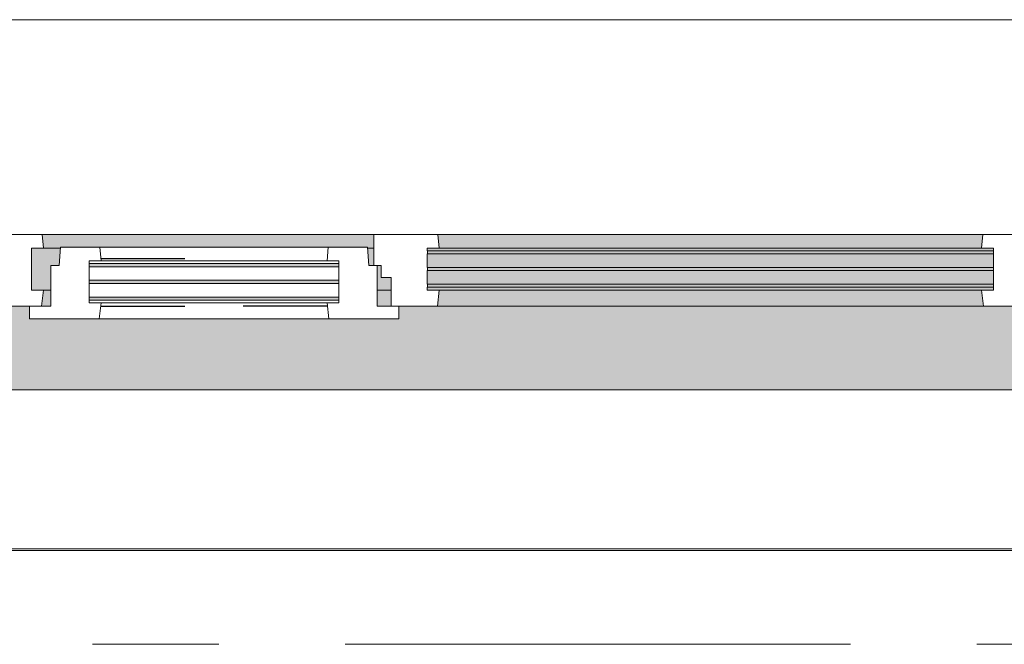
# Model space of a CAD drawing. Extents: x 3165 to 57695, y -7842 to 39081.
# Tile 65 of 248: x 24981 to 26218, y 35828 to 36613. Entities that reach past the tile are written whole.
import ezdxf

# ---------------------------------------------------------------- set-up
doc = ezdxf.new("R2010")
doc.units = 0
doc.header["$LTSCALE"] = 50
doc.linetypes.add('Onderlegger 3e verdieping$0$gestippeld', pattern=[6.35, 3.175, -3.175])
doc.linetypes.add('Onderlegger 3e verdieping$0$stramien', pattern=[22.225, 12.7, -3.175, 3.175, -3.175])
doc.layers.get('0').update_dxf_attribs({"linetype": 'CONTINUOUS'})
for name, color, linetype, lineweight in [('Onderlegger 3e verdieping$0$A-FLOR-OTLN', 8, 'CONTINUOUS', 18), ('Onderlegger 3e verdieping$0$A-GLAZ', 8, 'CONTINUOUS', 25), ('Onderlegger 3e verdieping$0$A-GLAZ-GLAS', 8, 'CONTINUOUS', 25), ('Onderlegger 3e verdieping$0$S-GRID', 8, 'CONTINUOUS', 18)]:
    doc.layers.add(name, color=color, linetype=linetype, lineweight=lineweight)
pattern_1 = [(225, (25599.93, 36403.2), (212.132, -212.132), [])]

# ---------------------------------------------------------------- blocks, each defined once
blk = doc.blocks.new('Onderlegger 3e verdieping$0$31_KA_Houten kozijn metselwerkgevel met draaiend deel verdieping - 31_KA_Houten kozijn metselwerkgevel met draaiend deel verdieping-12073447-Plotview 3e Verdieping - schaal 1 op 100')
at = {"layer": 'Onderlegger 3e verdieping$0$A-GLAZ'}
blk.add_hatch(color=256, dxfattribs=at).paths.add_polyline_path([(636.5, 328.5), (631.5, 328.5), (631.5, 255), (-631.5, 255), (-631.5, 328.5), (-656.5, 328.5), (-656.5, 323.5), (-636.5, 323.5), (-636.5, 150), (143, 150), (143, 166), (607, 166), (607, 150), (636.5, 150), (636.5, 323.5), (656.5, 323.5), (656.5, 328.5)], flags=0)
h = blk.add_hatch(color=256, dxfattribs=at)
h.paths.add_polyline_path([(170, 150), (152.5, 150), (152.5, 129.8), (170, 129.8), (170, 145.8)], flags=0)
h.paths.add_polyline_path([(589.5, 150), (580, 150), (580, 129.8), (589.5, 129.8), (591.8, 150)], flags=0)
h.paths.add_polyline_path([(94.3, 150), (-591.8, 150), (-589.5, 129.8), (92, 129.8)], flags=0)
h = blk.add_hatch(color=256, dxfattribs=at)
h.paths.add_polyline_path([(604.5, 129.8), (580, 129.8), (580, 99), (569.5, 99), (567.9, 77), (604.5, 77), (604.5, 122.9)], flags=0)
h.paths.add_polyline_path([(170, 129.8), (152.5, 129.8), (152.5, 114), (165, 114), (165, 99), (170, 99), (170, 122.9)], flags=0)
h.paths.add_polyline_path([(92, 129.8), (-604.5, 129.8), (-604.5, 126.3), (107, 126.3), (107, 129.8), (94.3, 129.8)], flags=0)
h.paths.add_polyline_path([(-604.5, 122.3), (-604.5, 105.3), (107, 105.3), (107, 122.3), (-591.1, 122.3)], flags=0)
h.paths.add_polyline_path([(-379.1, 101.3), (-604.5, 101.3), (-604.5, 84.3), (107, 84.3), (107, 101.3)], flags=0)
h.paths.add_polyline_path([(180.5, 99), (174, 99), (174, 77), (182.1, 77), (180.7, 96.5)], flags=0)
h.paths.add_polyline_path([(-589.5, 80.3), (-604.5, 80.3), (-604.5, 77), (107, 77), (107, 80.3), (-589.2, 80.3)], flags=0)
at = {"layer": 'Onderlegger 3e verdieping$0$A-GLAZ', "lineweight": 18}
h = blk.add_hatch(dxfattribs=at)
h.set_pattern_fill('FP_341', color=256, style=0, pattern_type=2)
h.set_pattern_definition(pattern_1)
h.paths.add_polyline_path([(-688.5, 76.9), (-688.5, -180.1), (-706.5, -180.1), (-706.5, -210.1), (-673.9, -210.1), (-664.2, 56.9), (-656.5, 56.9), (-656.5, 76.9)], flags=0)
at = {"layer": 'Onderlegger 3e verdieping$0$A-GLAZ'}
h = blk.add_hatch(color=256, dxfattribs=at)
h.paths.add_polyline_path([(180.5, 77), (174, 77), (174, 60), (591.1, 60), (589.5, 77), (182.1, 77)], flags=0)
h.paths.add_polyline_path([(92, 77), (-589.5, 77), (-591.1, 60), (93.6, 60), (93.1, 65.7)], flags=0)
at = {"layer": 'Onderlegger 3e verdieping$0$A-GLAZ', "lineweight": 18}
h = blk.add_hatch(dxfattribs=at)
h.set_pattern_fill('FP_341', color=256, style=0, pattern_type=2)
h.set_pattern_definition(pattern_1)
h.paths.add_polyline_path([(688.5, 76.9), (656.5, 76.9), (656.5, 56.9), (664.2, 56.9), (673.9, -210.1), (706.5, -210.1), (706.5, -180.1), (688.5, -180.1)], flags=0)
for p, q in [((-656.5, 323.5), (-656.5, 328.5)), ((-636.5, 323.5), (-656.5, 323.5)), ((-656.5, 323.5), (-656.5, 150)), ((-636.5, 150), (-636.5, 323.5)), ((636.5, 323.5), (636.5, 150)), ((656.5, 323.5), (636.5, 323.5)), ((656.5, 328.5), (656.5, 323.5)), ((656.5, 150), (656.5, 323.5)), ((-656.5, 150), (-636.5, 150)), ((-591.8, 150), (-656.5, 150)), ((-656.5, 150), (-656.5, 60)), ((94.3, 150), (-591.8, 150)), ((-589.5, 129.8), (-591.8, 150)), ((94.3, 150), (92, 129.8)), ((143, 150), (94.3, 150)), ((152.5, 114), (152.5, 150)), ((591.8, 150), (589.5, 129.8)), ((656.5, 150), (607, 150)), ((636.5, 150), (656.5, 150)), ((656.5, 60), (656.5, 150)), ((-604.5, 126.3), (-604.5, 129.8)), ((-604.5, 129.8), (-589.5, 129.8)), ((-589.5, 129.8), (92, 129.8)), ((92, 129.8), (107, 129.8)), ((107, 129.8), (107, 126.3)), ((152.5, 129.8), (170, 129.8)), ((580, 129.8), (589.5, 129.8)), ((589.5, 129.8), (604.5, 129.8)), ((604.5, 129.8), (604.5, 77)), ((-604.5, 105.3), (-604.5, 122.3)), ((107, 122.3), (107, 105.3)), ((165, 114), (152.5, 114)), ((165, 99), (165, 114)), ((-604.5, 84.3), (-604.5, 101.3)), ((107, 101.3), (107, 84.3)), ((170, 99), (165, 99)), ((174, 60), (174, 99)), ((-688.5, 94.9), (-688.5, 76.9)), ((688.5, 76.9), (688.5, 94.9)), ((-656.5, 76.9), (-688.5, 76.9)), ((-688.5, 76.9), (-688.5, -180.1)), ((-656.5, 56.9), (-656.5, 76.9)), ((-604.5, 77), (-604.5, 80.3)), ((-589.5, 77), (-604.5, 77)), ((-591.1, 60), (-589.5, 77)), ((92, 77), (-589.5, 77)), ((107, 77), (92, 77)), ((92, 77), (93.6, 60)), ((107, 80.3), (107, 77)), ((182.1, 77), (174, 77)), ((589.5, 77), (567.9, 77)), ((604.5, 77), (589.5, 77)), ((589.5, 77), (591.1, 60)), ((656.5, 76.9), (688.5, 76.9)), ((656.5, 56.9), (656.5, 76.9)), ((688.5, 76.9), (688.5, -180.1)), ((-673.9, -210.1), (-664.2, 56.9)), ((-664.2, 56.9), (-656.5, 56.9)), ((-656.5, 60), (-591.1, 60)), ((-591.1, 60), (93.6, 60)), ((93.6, 60), (174, 60)), ((174, 60), (591.1, 60)), ((591.1, 60), (656.5, 60)), ((664.2, 56.9), (656.5, 56.9)), ((673.9, -210.1), (664.2, 56.9)), ((-688.5, -180.1), (-706.5, -180.1)), ((-706.5, -180.1), (-706.5, -210.1)), ((688.5, -180.1), (706.5, -180.1)), ((706.5, -180.1), (706.5, -210.1)), ((-706.5, -210.1), (-673.9, -210.1)), ((673.9, -210.1), (-673.9, -210.1)), ((706.5, -210.1), (673.9, -210.1))]:
    blk.add_line(p, q, dxfattribs=at)
blk = doc.blocks.new('Onderlegger 3e verdieping$0$31_KA_Houten kozijn metselwerkgevel triple glas - Type-9950171-Plotview 3e Verdieping - schaal 1 op 100')
at = {"layer": 'Onderlegger 3e verdieping$0$A-GLAZ'}
for points in [[(534.9, 0), (0, 0), (0, -4), (711.5, -3.4), (711.5, 0)], [(711.5, -21), (0, -21), (0, -25), (711.5, -25)], [(0, -42), (0, -46), (711.5, -46), (711.5, -42), (225.5, -42)]]:
    blk.add_hatch(color=256, dxfattribs=at).paths.add_polyline_path(points, flags=0)
at = {"layer": 'Onderlegger 3e verdieping$0$A-GLAZ', "lineweight": 18}
for p, q in [((711.5, 0), (0, 0)), ((0, 0), (0, -4)), ((711.5, -4), (711.5, 0)), ((0, -4), (711.5, -4)), ((711.5, -21), (0, -21)), ((0, -21), (0, -25)), ((711.5, -25), (711.5, -21)), ((0, -25), (711.5, -25)), ((711.5, -42), (0, -42)), ((0, -42), (0, -46)), ((0, -46), (711.5, -46)), ((711.5, -46), (711.5, -42))]:
    blk.add_line(p, q, dxfattribs=at)
blk = doc.blocks.new('Onderlegger 3e verdieping$0$31_KA_Houten kozijn draaiend deel metselwerkgevel - Type-V176-Plotview 3e Verdieping - schaal 1 op 100')
at = {"layer": 'Onderlegger 3e verdieping$0$A-GLAZ', "lineweight": 18}
for p, q in [((60.7, 16), (-27, 16)), ((-27, 16), (-27, 0)), ((63, -4.2), (60.7, 16)), ((349.3, 16), (60.7, 16)), ((349.3, 16), (347, -4.2)), ((437, 16), (349.3, 16)), ((437, 0), (437, 16)), ((410, 0), (437, 0)), ((-27, 0), (0, 0)), ((0, 0), (0, -51)), ((48, -7.5), (48, -4.2)), ((48, -4.2), (63, -4.2)), ((48, -28.5), (48, -11.5)), ((63, -4.2), (347, -4.2)), ((347, -4.2), (362, -4.2)), ((362, -4.2), (362, -7.5)), ((362, -11.5), (362, -28.5)), ((410, -51), (410, 0)), ((48, -49.5), (48, -32.5)), ((362, -32.5), (362, -49.5)), ((0, -51), (10.5, -51)), ((10.5, -51), (12.2, -74)), ((48, -57), (48, -53.5)), ((63, -57), (48, -57)), ((61.4, -74), (63, -57)), ((347, -57), (63, -57)), ((362, -57), (347, -57)), ((347, -57), (348.6, -74)), ((362, -53.5), (362, -57)), ((397.8, -74), (399.5, -51)), ((399.5, -51), (410, -51)), ((12.2, -74), (61.4, -74)), ((61.4, -74), (348.6, -74)), ((348.6, -74), (397.8, -74))]:
    blk.add_line(p, q, dxfattribs=at)
at = {"layer": 'Onderlegger 3e verdieping$0$A-GLAZ', "linetype": 'Onderlegger 3e verdieping$0$gestippeld'}
blk.add_line((347.3, -60), (241.8, -60), dxfattribs=at)
at = {"layer": 'Onderlegger 3e verdieping$0$A-GLAZ-GLAS'}
for p, q in [((62.5, 0), (168.2, 0)), ((347.5, 0), (241.8, 0))]:
    blk.add_line(p, q, dxfattribs=at)
blk = doc.blocks.new('Onderlegger 3e verdieping$0$31_KA_Houten kozijn metselwerkgevel triple glas - Type-9950170-Plotview 3e Verdieping - schaal 1 op 100')
at = {"layer": 'Onderlegger 3e verdieping$0$A-GLAZ'}
for points in [[(277.4, 0), (0, 0), (0, -4), (314, -4), (314, 0)], [(277.4, -21), (0, -21), (0, -25), (314, -25), (314, -21)], [(314, -42), (0, -42), (0, -46), (314, -46)]]:
    blk.add_hatch(color=256, dxfattribs=at).paths.add_polyline_path(points, flags=0)
at = {"layer": 'Onderlegger 3e verdieping$0$A-GLAZ', "lineweight": 18}
for p, q in [((314, 0), (0, 0)), ((0, 0), (0, -4)), ((314, -4), (314, 0)), ((0, -4), (314, -4)), ((314, -21), (0, -21)), ((0, -21), (0, -25)), ((314, -25), (314, -21)), ((0, -25), (314, -25)), ((314, -42), (0, -42)), ((0, -42), (0, -46)), ((0, -46), (314, -46)), ((314, -46), (314, -42))]:
    blk.add_line(p, q, dxfattribs=at)
blk = doc.blocks.new('Onderlegger 3e verdieping$0$vensterbank tweede verdieping2 - vensterbank tweede verdieping-12045771-Plotview 3e Verdieping - schaal 1 op 100')
at = {"layer": 'Onderlegger 3e verdieping$0$A-GLAZ', "lineweight": 18}
for p, q in [((26231.4, 36148.2), (24968.4, 36148.2)), ((24854.1, 35948.2), (26345.8, 35948.2))]:
    blk.add_line(p, q, dxfattribs=at)
blk = doc.blocks.new('Onderlegger 3e verdieping')
at = {"layer": 'Onderlegger 3e verdieping$0$A-FLOR-OTLN'}
blk.add_line((24849.1, 35946.2), (26350.8, 35946.2), dxfattribs=at)
at = {"layer": 'Onderlegger 3e verdieping$0$S-GRID', "linetype": 'Onderlegger 3e verdieping$0$stramien'}
blk.add_line((3164.6, 35828.2), (56107.8, 35828.2), dxfattribs=at)
at = {"layer": 'Onderlegger 3e verdieping$0$A-GLAZ', "rotation": 180}
for name, p in [('Onderlegger 3e verdieping$0$31_KA_Houten kozijn metselwerkgevel met draaiend deel verdieping - 31_KA_Houten kozijn metselwerkgevel met draaiend deel verdieping-12073447-Plotview 3e Verdieping - schaal 1 op 100', (25599.9, 36403.2)), ('Onderlegger 3e verdieping$0$31_KA_Houten kozijn draaiend deel metselwerkgevel - Type-V176-Plotview 3e Verdieping - schaal 1 op 100', (25429.9, 36253.2)), ('Onderlegger 3e verdieping$0$31_KA_Houten kozijn metselwerkgevel triple glas - Type-9950171-Plotview 3e Verdieping - schaal 1 op 100', (26204.5, 36276.9)), ('Onderlegger 3e verdieping$0$31_KA_Houten kozijn metselwerkgevel triple glas - Type-9950170-Plotview 3e Verdieping - schaal 1 op 100', (25381.9, 36260.7))]:
    blk.add_blockref(name, p, dxfattribs=at)
at = {"layer": 'Onderlegger 3e verdieping$0$A-GLAZ'}
blk.add_blockref('Onderlegger 3e verdieping$0$vensterbank tweede verdieping2 - vensterbank tweede verdieping-12045771-Plotview 3e Verdieping - schaal 1 op 100', (0, 0), dxfattribs=at)

msp = doc.modelspace()

# ---------------------------------------------------------------- block references
msp.add_blockref('Onderlegger 3e verdieping', (0, 0))

doc.saveas('drawing.dxf')
